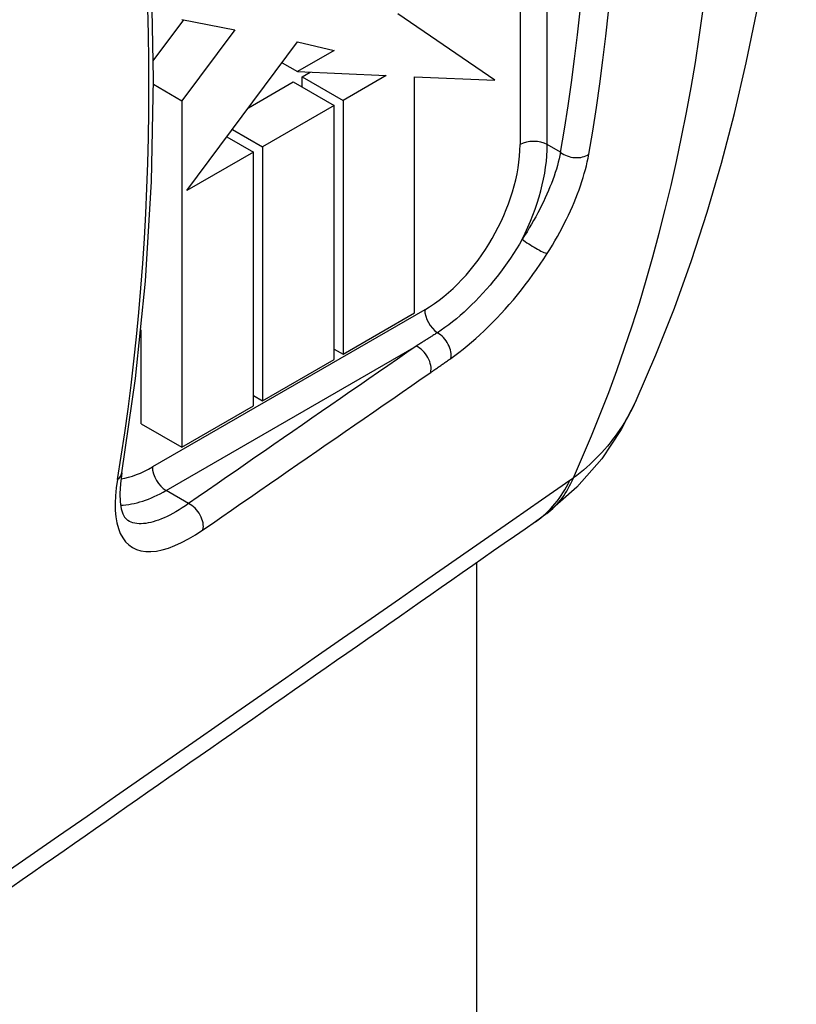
# Model space of a CAD drawing. Header units: inches. Extents: x 25.86 to 30.73, y 8.37 to 15.89.
# Tile 4 of 7: x 30.33 to 30.73, y 10.12 to 10.62. Entities that reach past the tile are written whole.
import ezdxf

# ---------------------------------------------------------------- set-up
doc = ezdxf.new("R2010")
doc.units = ezdxf.units.IN
doc.header["$MEASUREMENT"] = 0
doc.layers.add('Visible Edges(ANSI)', color=7, linetype='Continuous', lineweight=25)
doc.layers.add('Visible Tangent Edges(ANSI)', color=7, linetype='Continuous', lineweight=25)

msp = doc.modelspace()

# ---------------------------------------------------------------- linework, layer by layer
at = {"layer": 'Visible Edges(ANSI)'}
for p, q in [((30.57461, 10.59167), (30.52499, 10.62558)), ((30.39999, 10.60159), (30.41555, 10.62247)), ((30.41461, 10.62265), (30.44165, 10.61741)), ((30.44165, 10.61741), (30.41461, 10.58114)), ((30.41714, 10.53521), (30.47378, 10.61119)), ((30.47378, 10.61119), (30.4924, 10.60675)), ((30.4924, 10.60675), (30.47378, 10.596)), ((30.46586, 10.60057), (30.47378, 10.596)), ((30.47378, 10.596), (30.51907, 10.59406)), ((30.4761, 10.59336), (30.48021, 10.59573)), ((30.51907, 10.59406), (30.49698, 10.5813)), ((30.40002, 10.58956), (30.41461, 10.58114)), ((30.44868, 10.57753), (30.47153, 10.59071)), ((30.47153, 10.59071), (30.4924, 10.57866)), ((30.4761, 10.59336), (30.49698, 10.5813)), ((30.4761, 10.58807), (30.4761, 10.59336)), ((30.53357, 10.47267), (30.53357, 10.59343)), ((30.53357, 10.59343), (30.57461, 10.59167)), ((30.41461, 10.58114), (30.41461, 10.40399)), ((30.4924, 10.57866), (30.45581, 10.55753)), ((30.4924, 10.4489), (30.4924, 10.57866)), ((30.49698, 10.5813), (30.49698, 10.45154)), ((30.44041, 10.56643), (30.45581, 10.55753)), ((30.43763, 10.5627), (30.4512, 10.55487)), ((30.4512, 10.55487), (30.41714, 10.5352)), ((30.4512, 10.42511), (30.4512, 10.55487)), ((30.45581, 10.55753), (30.45581, 10.42777)), ((30.41714, 10.5352), (30.41714, 10.53521)), ((30.49698, 10.45154), (30.53357, 10.47267)), ((30.39373, 10.41604), (30.39373, 10.46398)), ((30.4924, 10.45418), (30.49698, 10.45154)), ((30.45581, 10.42777), (30.4924, 10.4489)), ((30.4512, 10.43044), (30.45581, 10.42777)), ((30.41461, 10.40399), (30.4512, 10.42511)), ((30.39373, 10.41604), (30.41461, 10.40399)), ((30.60107, 10.37011), (30.59538, 10.36597)), ((30.56527, 10.34495), (30.56527, 8.66565))]:
    msp.add_line(p, q, dxfattribs=at)
at = {"layer": 'Visible Edges(ANSI)', "flags": 128}
for points in [[(30.64682, 10.42784), (30.65691, 10.45127), (30.66631, 10.47514), (30.67502, 10.49943), (30.68305, 10.52413), (30.6904, 10.54922), (30.69709, 10.57468), (30.70311, 10.6005), (30.70849, 10.62666), (30.71321, 10.65315), (30.71729, 10.67995), (30.72074, 10.70706), (30.72356, 10.73446), (30.72733, 10.79008), (30.72865, 10.8467), (30.72757, 10.90424), (30.72412, 10.96258), (30.71834, 11.02163), (30.71026, 11.08129), (30.69994, 11.14144), (30.68741, 11.20198), (30.67271, 11.2628), (30.65588, 11.32377)], [(30.3839, 10.39087), (30.39095, 10.43915), (30.39599, 10.48887), (30.39902, 10.53993), (30.40003, 10.59223), (30.39902, 10.64566), (30.39599, 10.70014), (30.39097, 10.75555), (30.38394, 10.81178)], [(30.64682, 10.42784), (30.63918, 10.41306), (30.62917, 10.39814), (30.61647, 10.38356), (30.60107, 10.37011)], [(30.3839, 10.39087), (30.38315, 10.3853), (30.38288, 10.38032), (30.38305, 10.37605), (30.38358, 10.3726), (30.38437, 10.36999), (30.38526, 10.36824), (30.38693, 10.36657)]]:
    msp.add_lwpolyline(points, dxfattribs=at)
at = {"layer": 'Visible Edges(ANSI)'}
msp.add_ellipse((-742.17032, 390.04222), major_axis=(-1002.82864, 12.36811), ratio=0.584124, start_param=2.457193, end_param=2.457729, dxfattribs=at)
at = {"layer": 'Visible Tangent Edges(ANSI)'}
for p, q in [((30.58745, 10.97659), (30.58745, 10.5587)), ((30.60137, 10.5587), (30.60137, 10.97659)), ((30.60819, 10.55476), (30.60137, 10.5587)), ((30.53873, 10.47432), (30.39954, 10.39395)), ((30.40649, 10.3819), (30.53443, 10.45576)), ((30.41802, 10.37524), (30.40649, 10.3819))]:
    msp.add_line(p, q, dxfattribs=at)
at = {"layer": 'Visible Tangent Edges(ANSI)', "flags": 128}
for points in [[(30.60819, 10.55476), (30.60785, 10.5531), (30.60745, 10.55141), (30.60701, 10.54969), (30.60653, 10.54795), (30.606, 10.54618), (30.60543, 10.54439), (30.60482, 10.54258), (30.60416, 10.54075), (30.60347, 10.53891), (30.60274, 10.53705), (30.60196, 10.53518), (30.60115, 10.5333), (30.6003, 10.53142), (30.59941, 10.52952), (30.59848, 10.52762), (30.59752, 10.52571), (30.59652, 10.52379), (30.59548, 10.52187), (30.59441, 10.51994), (30.59331, 10.51802), (30.59217, 10.51609), (30.59101, 10.51417), (30.58981, 10.51225), (30.58859, 10.51034)], [(30.60132, 10.50301), (30.60267, 10.50518), (30.60399, 10.50736), (30.60528, 10.50955), (30.60653, 10.51175), (30.60774, 10.51394), (30.60891, 10.51614), (30.61005, 10.51833), (30.61114, 10.52052), (30.6122, 10.5227), (30.61321, 10.52488), (30.61418, 10.52704), (30.6151, 10.52919), (30.61598, 10.53134), (30.61681, 10.53347), (30.6176, 10.5356), (30.61835, 10.53771), (30.61905, 10.5398), (30.6197, 10.54187), (30.6203, 10.54392), (30.62086, 10.54594), (30.62137, 10.54794), (30.62182, 10.54991), (30.62223, 10.55185), (30.62258, 10.55375)], [(30.58859, 10.51034), (30.58714, 10.50788), (30.58565, 10.50544), (30.5841, 10.50301), (30.5825, 10.50061), (30.58086, 10.49823), (30.57918, 10.49588), (30.57746, 10.49357), (30.5757, 10.4913), (30.57392, 10.48908), (30.57212, 10.4869), (30.57028, 10.48478), (30.56842, 10.4827), (30.56654, 10.48067), (30.56463, 10.47869), (30.56271, 10.47678), (30.56077, 10.47492), (30.55883, 10.47313), (30.55688, 10.4714), (30.55493, 10.46974), (30.55297, 10.46816), (30.55102, 10.46665), (30.54907, 10.46522), (30.54713, 10.46386), (30.54519, 10.46257)], [(30.55202, 10.44939), (30.55412, 10.45089), (30.55623, 10.45247), (30.55836, 10.45413), (30.5605, 10.45587), (30.56264, 10.45768), (30.5648, 10.45958), (30.56697, 10.46154), (30.56913, 10.46357), (30.5713, 10.46567), (30.57345, 10.46783), (30.5756, 10.47005), (30.57774, 10.47233), (30.57986, 10.47465), (30.58196, 10.47703), (30.58404, 10.47945), (30.5861, 10.48193), (30.58813, 10.48445), (30.59014, 10.48702), (30.59211, 10.48962), (30.59405, 10.49225), (30.59594, 10.49491), (30.59779, 10.4976), (30.59958, 10.5003), (30.60132, 10.50301)], [(30.54519, 10.46257), (30.54474, 10.46229), (30.54429, 10.462), (30.54384, 10.46172), (30.54339, 10.46144), (30.54294, 10.46115), (30.5425, 10.46087), (30.54205, 10.46058), (30.5416, 10.4603), (30.54115, 10.46001), (30.5407, 10.45973), (30.54025, 10.45945), (30.53981, 10.45916), (30.53936, 10.45888), (30.53891, 10.4586), (30.53846, 10.45831), (30.53801, 10.45803), (30.53757, 10.45774), (30.53712, 10.45746), (30.53667, 10.45718), (30.53622, 10.45689), (30.53577, 10.45661), (30.53533, 10.45633), (30.53488, 10.45604), (30.53443, 10.45576)], [(30.53443, 10.45576), (30.52958, 10.45241), (30.52473, 10.44905), (30.51988, 10.4457), (30.51503, 10.44234), (30.51018, 10.43899), (30.50533, 10.43563), (30.50048, 10.43228), (30.49563, 10.42892), (30.49078, 10.42557), (30.48593, 10.42221), (30.48108, 10.41886), (30.47623, 10.4155), (30.47138, 10.41215), (30.46653, 10.40879), (30.46167, 10.40544), (30.45682, 10.40208), (30.45197, 10.39873), (30.44712, 10.39537), (30.44227, 10.39202), (30.43742, 10.38866), (30.43257, 10.38531), (30.42772, 10.38195), (30.42287, 10.3786), (30.41802, 10.37524)], [(30.54177, 10.44227), (30.54219, 10.44256), (30.54262, 10.44286), (30.54305, 10.44315), (30.54347, 10.44345), (30.5439, 10.44375), (30.54433, 10.44404), (30.54476, 10.44434), (30.54518, 10.44463), (30.54561, 10.44493), (30.54604, 10.44523), (30.54646, 10.44552), (30.54689, 10.44582), (30.54732, 10.44612), (30.54775, 10.44641), (30.54817, 10.44671), (30.5486, 10.44701), (30.54903, 10.44731), (30.54946, 10.4476), (30.54988, 10.4479), (30.55031, 10.4482), (30.55074, 10.4485), (30.55117, 10.44879), (30.55159, 10.44909), (30.55202, 10.44939)], [(30.42536, 10.36177), (30.43021, 10.36512), (30.43506, 10.36848), (30.43991, 10.37183), (30.44476, 10.37519), (30.44961, 10.37854), (30.45446, 10.38189), (30.45931, 10.38525), (30.46416, 10.3886), (30.46901, 10.39196), (30.47387, 10.39531), (30.47872, 10.39866), (30.48357, 10.40202), (30.48842, 10.40537), (30.49327, 10.40873), (30.49812, 10.41208), (30.50297, 10.41544), (30.50782, 10.41879), (30.51267, 10.42214), (30.51752, 10.4255), (30.52237, 10.42885), (30.52722, 10.43221), (30.53207, 10.43556), (30.53692, 10.43891), (30.54177, 10.44227)], [(30.64675, 10.42784), (30.64586, 10.42593), (30.64492, 10.42404), (30.64395, 10.42216), (30.64294, 10.42031), (30.64189, 10.41847), (30.6408, 10.41665), (30.63967, 10.41486), (30.6385, 10.41309), (30.63729, 10.41133), (30.63605, 10.40961), (30.63476, 10.4079), (30.63344, 10.40623), (30.63208, 10.40457), (30.63069, 10.40295), (30.62925, 10.40135), (30.62778, 10.39978), (30.62627, 10.39824), (30.62473, 10.39673), (30.62315, 10.39525), (30.62153, 10.3938), (30.61988, 10.39239), (30.61819, 10.39101), (30.61647, 10.38966), (30.61471, 10.38834)], [(30.38163, 10.38752), (30.38101, 10.38327), (30.38062, 10.37921), (30.38046, 10.37536), (30.38053, 10.37175), (30.38084, 10.3684), (30.38137, 10.36532), (30.38214, 10.3625), (30.38313, 10.35996), (30.38435, 10.35771), (30.38579, 10.35576), (30.38745, 10.35411), (30.38931, 10.35278), (30.39138, 10.35177), (30.39366, 10.35107), (30.39612, 10.35069), (30.39878, 10.35065), (30.40161, 10.35093), (30.40461, 10.35155), (30.40776, 10.35248), (30.41105, 10.35373), (30.41447, 10.35528), (30.418, 10.35715), (30.42164, 10.35931), (30.42536, 10.36177)], [(30.61471, 10.38834), (30.61463, 10.38828), (30.61455, 10.38823), (30.61447, 10.38817), (30.6144, 10.38811), (30.61432, 10.38805), (30.61424, 10.38799), (30.61416, 10.38793), (30.61408, 10.38788), (30.61401, 10.38782), (30.61393, 10.38776), (30.61385, 10.38771), (30.61377, 10.38765), (30.6137, 10.38759), (30.61362, 10.38754), (30.61354, 10.38748), (30.61347, 10.38743), (30.61339, 10.38737), (30.61331, 10.38732), (30.61324, 10.38726), (30.61316, 10.38721), (30.61309, 10.38716), (30.61301, 10.3871), (30.61293, 10.38705), (30.61286, 10.387)], [(30.61286, 10.387), (30.59835, 10.3769), (30.58384, 10.3668), (30.56933, 10.35671), (30.55482, 10.34661), (30.54031, 10.33651), (30.5258, 10.32642), (30.51129, 10.31632), (30.49677, 10.30622), (30.48226, 10.29613), (30.46775, 10.28603), (30.45323, 10.27593), (30.43872, 10.26584), (30.4242, 10.25574), (30.40969, 10.24564), (30.39517, 10.23555), (30.38066, 10.22545), (30.36614, 10.21536), (30.35162, 10.20526), (30.3371, 10.19516), (30.32258, 10.18507)], [(30.41802, 10.37524), (30.41638, 10.37411), (30.41476, 10.37304), (30.41317, 10.37203), (30.41159, 10.37109), (30.41004, 10.37021), (30.40852, 10.36939), (30.40702, 10.36865), (30.40555, 10.36796), (30.40411, 10.36735), (30.4027, 10.36681), (30.40133, 10.36633), (30.39998, 10.36592), (30.39868, 10.36558), (30.3974, 10.36532), (30.39617, 10.36512), (30.39497, 10.365), (30.39382, 10.36494), (30.3927, 10.36496), (30.39163, 10.36505), (30.3906, 10.36522), (30.38962, 10.36545), (30.38868, 10.36575), (30.38778, 10.36613), (30.38693, 10.36657)]]:
    msp.add_lwpolyline(points, dxfattribs=at)
at = {"layer": 'Visible Tangent Edges(ANSI)'}
for centre, major_axis, ratio, start_param, end_param in [((29.68105, 11.37449), (0.71471, -1.23792), 0.57735, 0.392275, 1.178521), ((29.61567, 11.33674), (0.71339, -1.23563), 0.57735, 0.605063, 0.965733), ((29.62324, 11.34111), (-0.71829, 1.24412), 0.57735, 3.746656, 4.107326), ((29.35877, 11.18841), (0.73465, -1.27246), 0.57735, 0.609149, 0.961647), ((30.53873, 10.53057), (-0.03445, -0.05967), 0.57735, 0.785398, 2.356194), ((30.59441, 10.55468), (0.00984, 0), 0.57735, 0.785398, 2.356194), ((30.54569, 10.52655), (0.03937, 0.06819), 0.57735, 4.806595, 5.497787), ((30.61515, 10.55878), (-0.0097, 0.00168), 0.671541, 0.893363, 2.551426), ((30.59395, 10.50831), (0.00832, -0.00526), 0.142543, 4.105213, 5.883505), ((30.54569, 10.4703), (-0.00492, 0.00852), 0.57735, 0.785398, 2.283875), ((30.54468, 10.45485), (0.00563, -0.00807), 0.622318, 0.492206, 2.232502), ((30.53443, 10.44773), (-0.0056, 0.00809), 0.626841, 3.636496, 5.448623), ((30.39954, 10.45021), (-0.03445, -0.05967), 0.57735, 0.448713, 0.785398), ((30.40649, 10.38994), (-0.00492, 0.00852), 0.57735, 0.785398, 2.356194), ((30.3742, 10.39251), (0.0097, -0.00164), 0.669638, 5.690144, 6.283185), ((30.52567, 10.4698), (0.0754, -0.0997), 0.557497, 0, 0.319348), ((30.52382, 10.46846), (0.07156, -0.10249), 0.629218, 0, 0.341937), ((30.40649, 10.44619), (-0.03937, -0.06819), 0.57735, 0.354855, 0.785398), ((30.41802, 10.36721), (-0.0056, 0.00809), 0.62681, 3.639214, 5.448658)]:
    msp.add_ellipse(centre, major_axis=major_axis, ratio=ratio, start_param=start_param, end_param=end_param, dxfattribs=at)

doc.saveas('drawing.dxf')
